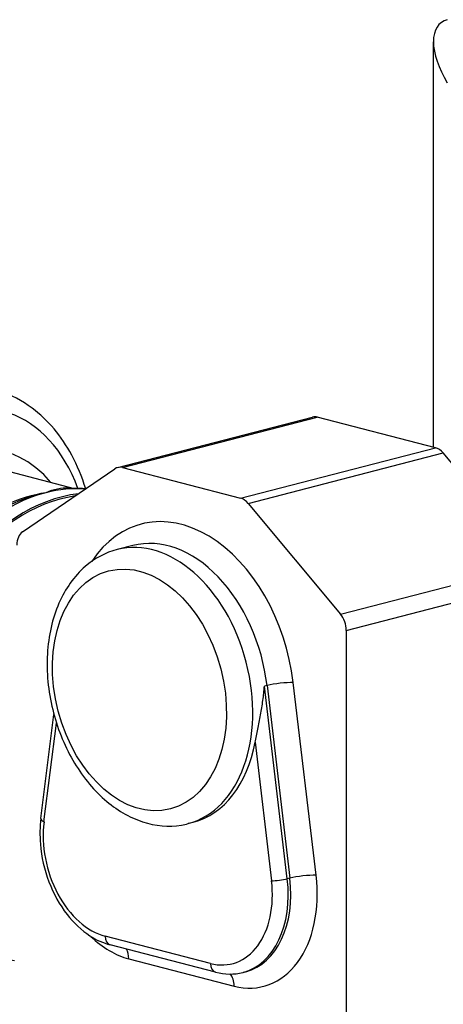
# Model space of a CAD drawing. Header units: inches. Extents: x 0 to 248, y 0 to 191.
# Tile 36 of 41: x 187.32 to 191.8, y 165.44 to 175.84. Entities that reach past the tile are written whole.
import ezdxf

# ---------------------------------------------------------------- set-up
doc = ezdxf.new("R2010")
doc.units = ezdxf.units.IN
doc.header["$MEASUREMENT"] = 0
doc.layers.add('PV-73B', color=7, linetype='Continuous')

# ---------------------------------------------------------------- blocks, each defined once
blk = doc.blocks.new('*U19')
at = {"layer": 'PV-73B'}
for p, q in [((32.092, 48.31), (32.092, 52.596)), ((28.756, 48.095), (30.816, 48.628)), ((28.805, 48.095), (30.865, 48.628)), ((32.115, 48.304), (30.865, 48.628)), ((30.055, 47.771), (32.115, 48.304)), ((30.134, 47.717), (32.194, 48.251)), ((33.17, 47.08), (32.194, 48.251)), ((27.75, 47.417), (28.726, 48.082)), ((28.805, 48.095), (30.055, 47.771)), ((27.611, 48.053), (28.295, 47.876)), ((30.134, 47.717), (31.11, 46.547)), ((28.916, 47.273), (28.751, 47.23)), ((31.11, 46.547), (33.17, 47.08)), ((31.17, 46.375), (33.23, 46.908)), ((31.17, 46.375), (31.17, 41.303)), ((30.334, 45.792), (30.306, 45.785)), ((30.547, 43.749), (30.306, 45.785)), ((30.334, 45.792), (30.575, 43.756)), ((30.852, 43.788), (30.611, 45.824)), ((27.944, 44.389), (28.082, 45.486)), ((27.977, 44.352), (28.109, 45.396)), ((30.208, 45.193), (30.381, 43.73)), ((29.554, 44.347), (29.5, 44.333)), ((30.575, 43.756), (30.547, 43.749)), ((29.736, 42.856), (28.623, 43.145)), ((29.79, 42.764), (28.677, 43.052)), ((28.873, 42.905), (29.987, 42.617)), ((30.109, 42.769), (30.081, 42.762))]:
    blk.add_line(p, q, dxfattribs=at)
for centre, major_axis, ratio, start_param, end_param in [((32.592, 52.254), (-0.42, 0.542), 0.500363, 6.071595, 7.642392), ((27.008, 46.697), (0.518, 2.001), 0.683013, 5.506019, 8.364131), ((30.865, 48.438), (-0.049, 0.191), 0.683013, 5.920967, 6.283185), ((27.008, 46.298), (0.513, 1.982), 0.683013, 5.841064, 8.163061), ((32.115, 48.114), (-0.049, 0.191), 0.683013, 5.318127, 5.920967), ((28.805, 47.905), (-0.049, 0.191), 0.683013, 5.920967, 6.523806), ((27.996, 45.396), (0.631, 2.439), 0.683013, 0.124883, 0.362218), ((27.996, 45.396), (0.631, 2.439), 0.683013, 0.362218, 3.141593), ((28.163, 45.352), (-0.631, -2.439), 0.683013, 3.402931, 6.361865), ((28.163, 45.352), (-0.626, -2.42), 0.683013, 3.421934, 6.283185), ((30.055, 47.581), (-0.049, 0.191), 0.683013, 5.318127, 5.920967), ((29.43, 45.86), (-0.424, 1.639), 0.683013, 4.51547, 6.834269), ((27.829, 47.24), (-0.049, 0.191), 0.683013, 0.24062, 1.208578), ((29.291, 45.824), (-0.375, 1.448), 0.683013, 4.51547, 6.283185), ((29.125, 45.782), (-0.375, 1.448), 0.683013, 3.141593, 6.283185), ((31.031, 46.411), (0.049, -0.191), 0.683013, 1.208578, 2.176535), ((30.472, 45.788), (0.195, 0.023), 0.142903, 0.761621, 2.332417), ((29.179, 45.796), (0.375, -1.448), 0.683013, 0, 0.973856), ((28.061, 44.374), (-0.117, 0.015), 0.367679, 0, 0.82487), ((28.623, 44.038), (-0.232, 0.896), 0.683013, 1.043279, 2.779375), ((29.736, 43.75), (0.232, -0.896), 0.683013, 5.920967, 7.657063), ((29.987, 43.815), (0.311, -1.201), 0.683013, 5.920967, 7.657063), ((29.82, 43.772), (0.261, -1.01), 0.683013, 0, 1.373878), ((29.848, 43.779), (0.261, -1.01), 0.683013, 0, 1.373878), ((30.465, 43.752), (-0.117, -0.014), 0.142903, 0.761621, 2.332417), ((30.712, 43.752), (0.195, 0.023), 0.142903, 0.761621, 2.332417), ((28.873, 44.103), (0.311, -1.201), 0.683013, 5.445914, 5.920967), ((28.706, 43.166), (-0.03, -0.114), 0.683013, 5.074607, 6.283185), ((28.734, 42.869), (0.049, 0.191), 0.683013, 5.074607, 5.683142), ((29.82, 42.878), (-0.03, -0.114), 0.683013, 5.074607, 6.283185), ((29.848, 42.581), (0.049, 0.191), 0.683013, 5.074607, 5.888984)]:
    blk.add_ellipse(centre, major_axis=major_axis, ratio=ratio, start_param=start_param, end_param=end_param, dxfattribs=at)
blk.add_ellipse((28.986, 45.746), major_axis=(0.326, -1.258), ratio=0.683013, dxfattribs=at)
for points, knots in [([(28.418, 47.871), (28.379, 47.998), (28.329, 48.117), (28.161, 48.429), (28.02, 48.599), (27.745, 48.803), (27.629, 48.864), (27.483, 48.912), (27.46, 48.919), (27.436, 48.925)], [11.759166, 11.759166, 11.759166, 11.759166, 12.206271, 12.206271, 13.0273, 13.0273, 13.545732, 13.545732, 13.644225, 13.644225, 13.644225, 13.644225]), ([(28.273, 47.876), (28.262, 47.877), (28.251, 47.878), (28.24, 47.878), (28.161, 47.881), (28.078, 47.864), (27.996, 47.829)], [-14.906699, -14.906699, -14.906699, -14.906699, -13.097405, -13.097405, -13.097405, 0.055346, 0.055346, 0.055346, 0.055346]), ([(28.417, 47.871), (28.396, 47.873), (28.375, 47.874), (28.312, 47.877), (28.27, 47.876), (28.228, 47.874)], [0.8188743, 0.8188743, 0.8188743, 0.8188743, 0.9047387, 0.9047387, 1.0715207, 1.0715207, 1.0715207, 1.0715207]), ([(27.996, 47.829), (27.858, 47.808), (27.718, 47.766), (27.584, 47.705), (27.468, 47.654), (27.355, 47.588), (27.248, 47.51), (27.172, 47.453), (27.098, 47.391), (27.028, 47.322), (26.993, 47.288), (26.96, 47.252), (26.927, 47.215), (26.881, 47.163), (26.838, 47.108), (26.797, 47.051), (26.74, 46.971), (26.689, 46.888), (26.644, 46.8), (26.601, 46.717), (26.563, 46.63), (26.532, 46.542)], [-67.673557, -67.673557, -67.673557, -67.673557, -54.041085, -54.041085, -54.041085, -42.295973, -42.295973, -42.295973, -33.836779, -33.836779, -33.836779, -29.607181, -29.607181, -29.607181, -23.685745, -23.685745, -23.685745, -15.395734, -15.395734, -15.395734, -7.533136, -7.533136, -7.533136, -7.533136]), ([(27.996, 47.829), (27.868, 47.803), (27.739, 47.759), (27.614, 47.698), (27.506, 47.645), (27.4, 47.579), (27.299, 47.502), (27.258, 47.471), (27.218, 47.438), (27.178, 47.403)], [-67.673557, -67.673557, -67.673557, -67.673557, -54.041085, -54.041085, -54.041085, -42.295973, -42.295973, -42.295973, -37.553986, -37.553986, -37.553986, -37.553986]), ([(28.751, 47.23), (28.627, 47.198), (28.512, 47.137), (28.296, 46.949), (28.202, 46.816), (28.065, 46.501), (28.024, 46.319), (28.002, 45.934), (28.021, 45.734), (28.115, 45.349), (28.187, 45.167), (28.375, 44.842), (28.488, 44.701), (28.74, 44.48), (28.876, 44.399), (29.155, 44.309), (29.294, 44.296), (29.453, 44.322), (29.477, 44.327), (29.5, 44.333)], [2.274037, 2.274037, 2.274037, 2.274037, 2.769642, 2.769642, 3.349927, 3.349927, 3.952613, 3.952613, 4.55542, 4.55542, 5.142447, 5.142447, 5.718404, 5.718404, 6.274412, 6.274412, 6.802173, 6.802173, 6.896283, 6.896283, 6.896283, 6.896283]), ([(30.208, 45.193), (30.216, 45.237), (30.226, 45.283), (30.246, 45.38), (30.256, 45.43), (30.274, 45.533), (30.283, 45.584), (30.297, 45.686), (30.303, 45.737), (30.306, 45.785)], [29.373256, 29.373256, 29.373256, 29.373256, 33.056935, 33.056935, 36.740614, 36.740614, 40.424293, 40.424293, 44.107972, 44.107972, 44.107972, 44.107972]), ([(27.944, 44.389), (27.933, 44.301), (27.931, 44.209), (27.95, 43.982), (27.98, 43.847), (28.077, 43.592), (28.142, 43.475), (28.292, 43.283), (28.373, 43.206), (28.53, 43.104), (28.603, 43.071), (28.677, 43.052)], [0.911569, 0.911569, 0.911569, 0.911569, 1.194506, 1.194506, 1.605304, 1.605304, 2.015312, 2.015312, 2.387676, 2.387676, 2.676879, 2.676879, 2.676879, 2.676879]), ([(29.79, 42.764), (29.887, 42.739), (29.985, 42.737), (30.079, 42.761), (30.08, 42.761), (30.081, 42.762)], [1.2305473, 1.2305473, 1.2305473, 1.2305473, 1.6080849, 1.6080849, 1.6123088, 1.6123088, 1.6123088, 1.6123088])]:
    blk.add_open_spline(points, degree=3, knots=knots, dxfattribs=at)
blk.add_open_spline([(27.999, 47.83), (27.998, 47.83), (27.997, 47.83), (27.996, 47.829)], degree=3, dxfattribs=at)

msp = doc.modelspace()

# ---------------------------------------------------------------- block references
at = {"layer": 'PV-73B'}
msp.add_blockref('*U19', (159.6, 123.015), dxfattribs=at)

doc.saveas('drawing.dxf')
